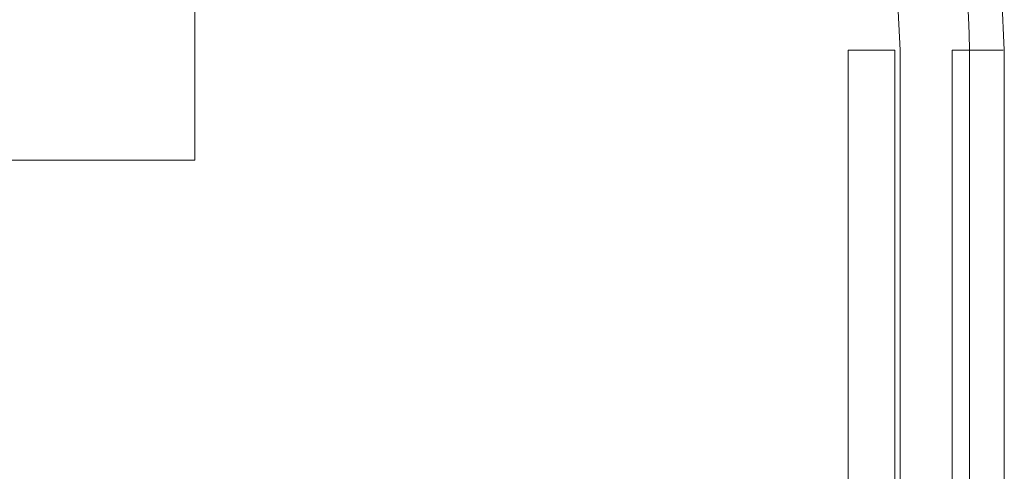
# Model space of a CAD drawing. Header units: inches. Extents: x 0.2 to 10.8, y 0.2 to 8.2.
# Tile 87 of 146: x 3.056 to 3.1305, y 7.2115 to 7.2457. Entities that reach past the tile are written whole.
import ezdxf

# ---------------------------------------------------------------- set-up
doc = ezdxf.new("R2010")
doc.units = ezdxf.units.IN
doc.header["$MEASUREMENT"] = 0
doc.linetypes.add('HIDDEN', pattern=[0.07500000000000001, 0.05, -0.025])
doc.layers.add('DIMENSIONS', color=140, linetype='Continuous')
doc.styles.add('SLDTEXTSTYLE0', font='TXT', dxfattribs={"width": 0.7})
doc.dimstyles.new('SLDDIMSTYLE1', dxfattribs={"dimtxt": 0.0849609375, "dimasz": 0.13, "dimexe": 0, "dimexo": 0.0625, "dimgap": 0.021240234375, "dimtad": 0, "dimtih": 1, "dimtoh": 1, "dimlfac": 15, "dimrnd": 1e-09, "dimzin": 12, "dimdsep": 46, "dimtxsty": 'SLDTEXTSTYLE0', "dimsah": 1, "dimcen": 0.09, "dimadec": 0, "dimazin": 3, "dimtfac": 1, "dimtmove": 0, "dimatfit": 0, "dimfxl": 0, "dimfrac": 2, "dimtolj": 1, "dimtzin": 12, "dimarcsym": 0})

# ---------------------------------------------------------------- blocks, each defined once
blk = doc.blocks.new('_D_2')
at = {"layer": 'DIMENSIONS'}
for p, q in [((2.841455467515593, 7.29063177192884), (2.841455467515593, 7.54063177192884)), ((3.033232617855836, 7.29063177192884), (2.716455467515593, 7.29063177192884)), ((2.995250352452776, 7.162587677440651), (2.716455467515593, 7.162587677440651)), ((2.841455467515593, 6.797025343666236), (2.841455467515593, 7.162587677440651)), ((2.306769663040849, 6.797025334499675), (2.278239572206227, 6.797025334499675)), ((2.278239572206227, 6.797025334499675), (2.278239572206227, 6.661994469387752)), ((2.55923881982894, 6.797025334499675), (2.587768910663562, 6.797025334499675)), ((2.587768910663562, 6.797025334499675), (2.587768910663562, 6.661994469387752)), ((2.712411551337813, 6.797025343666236), (2.841455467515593, 6.797025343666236)), ((2.278239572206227, 6.661994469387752), (2.306769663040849, 6.661994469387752)), ((2.587768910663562, 6.661994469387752), (2.55923881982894, 6.661994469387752))]:
    blk.add_line(p, q, dxfattribs=at)
for points in [[(2.841455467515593, 7.29063177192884), (2.861455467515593, 7.42063177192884), (2.821455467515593, 7.42063177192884)], [(2.841455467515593, 7.162587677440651), (2.821455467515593, 7.032587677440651), (2.861455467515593, 7.032587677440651)]]:
    blk.add_solid(points, dxfattribs=at)
at = {"layer": 'DIMENSIONS', "char_height": 0.08333333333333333, "attachment_point": 1, "style": 'SLDTEXTSTYLE0'}
for s, insert in [('1.92', (2.30676967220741, 6.923467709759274)), ('48.8', (2.306769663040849, 6.769416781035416))]:
    blk.add_mtext(s, dxfattribs=dict(at, insert=insert))

msp = doc.modelspace()

# ---------------------------------------------------------------- linework, layer by layer
at = {"color": 7, "linetype": 'HIDDEN', "lineweight": 18}
for p, q in [((3.069256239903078, 7.235054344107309), (3.069256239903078, 7.251721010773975)), ((3.11866920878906, 7.243387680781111), (3.11866920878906, 7.146274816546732)), ((3.122209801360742, 7.146274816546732), (3.122209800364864, 7.24338767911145)), ((3.122209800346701, 7.243387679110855), (3.12220980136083, 7.146274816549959)), ((3.122209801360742, 7.146274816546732), (3.122209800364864, 7.24338767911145)), ((3.122209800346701, 7.243387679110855), (3.12220980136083, 7.146274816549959)), ((3.122209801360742, 7.146274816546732), (3.122209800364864, 7.24338767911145)), ((3.122209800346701, 7.243387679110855), (3.12220980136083, 7.146274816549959)), ((3.122209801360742, 7.146274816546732), (3.122209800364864, 7.243387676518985)), ((3.122209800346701, 7.2433876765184), (3.12220980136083, 7.146274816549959)), ((3.122209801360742, 7.146274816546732), (3.122209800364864, 7.243387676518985)), ((3.122209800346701, 7.2433876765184), (3.12220980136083, 7.146274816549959)), ((3.122209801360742, 7.146274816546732), (3.122209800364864, 7.243387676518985)), ((3.122209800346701, 7.2433876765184), (3.12220980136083, 7.146274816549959)), ((3.122602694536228, 7.243387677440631), (3.122602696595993, 7.146274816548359)), ((3.122602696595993, 7.199818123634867), (3.122602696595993, 7.243387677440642)), ((3.126539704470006, 7.243387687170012), (3.126539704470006, 7.146274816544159)), ((3.127847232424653, 7.243387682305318), (3.127847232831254, 7.146274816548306)), ((3.127847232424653, 7.243387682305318), (3.127847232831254, 7.146274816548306)), ((3.127847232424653, 7.243387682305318), (3.127847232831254, 7.146274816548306)), ((3.127847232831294, 7.146274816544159), (3.127847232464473, 7.243387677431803)), ((3.127847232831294, 7.146274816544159), (3.127847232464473, 7.243387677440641)), ((3.127847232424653, 7.243387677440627), (3.127847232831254, 7.146274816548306)), ((3.127847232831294, 7.146274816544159), (3.127847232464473, 7.243387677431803)), ((3.127847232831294, 7.146274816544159), (3.127847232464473, 7.243387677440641)), ((3.127847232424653, 7.243387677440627), (3.127847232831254, 7.146274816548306)), ((3.127847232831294, 7.146274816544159), (3.127847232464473, 7.243387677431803)), ((3.127847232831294, 7.146274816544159), (3.127847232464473, 7.243387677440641)), ((3.127847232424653, 7.243387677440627), (3.127847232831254, 7.146274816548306)), ((3.130476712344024, 7.243387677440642), (3.130476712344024, 7.199818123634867)), ((3.029672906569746, 7.235054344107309), (3.069256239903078, 7.235054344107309))]:
    msp.add_line(p, q, dxfattribs=at)
for centre, radius, start, end in [((3.083232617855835, 7.243387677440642), 0.04724409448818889, 0, 180), ((3.083232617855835, 7.243387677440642), 0.03937007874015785, 0, 180), ((3.042287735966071, 7.204017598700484), 0.01469816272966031, 180, 104.9999999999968)]:
    msp.add_arc(centre, radius, start, end, dxfattribs=at)
for points, knots in [([(3.127847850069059, 7.243387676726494), (3.127855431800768, 7.250003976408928), (3.125232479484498, 7.26153391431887), (3.115090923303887, 7.276032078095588), (3.100960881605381, 7.285622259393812), (3.083232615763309, 7.289191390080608), (3.065504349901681, 7.285622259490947), (3.05137430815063, 7.276032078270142), (3.041232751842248, 7.261533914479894), (3.038609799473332, 7.250003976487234), (3.038617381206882, 7.243387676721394)], [4.71241410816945, 4.71241410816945, 4.71241410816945, 4.71241410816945, 5.15721612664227, 5.4883921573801, 5.8858033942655, 6.2832146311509, 6.68062586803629, 7.07803710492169, 7.40921313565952, 7.854015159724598, 7.854015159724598, 7.854015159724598, 7.854015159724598]), ([(3.127847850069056, 7.243387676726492), (3.127855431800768, 7.250003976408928), (3.125232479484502, 7.261533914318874), (3.115090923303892, 7.276032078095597), (3.100960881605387, 7.285622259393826), (3.083232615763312, 7.289191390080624), (3.065504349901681, 7.285622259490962), (3.051374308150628, 7.276032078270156), (3.041232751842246, 7.261533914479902), (3.038609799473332, 7.250003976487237), (3.038617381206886, 7.243387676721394)], [4.71241410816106, 4.71241410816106, 4.71241410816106, 4.71241410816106, 5.15721612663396, 5.48839215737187, 5.88580339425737, 6.28321463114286, 6.68062586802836, 7.07803710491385, 7.40921313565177, 7.854015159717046, 7.854015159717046, 7.854015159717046, 7.854015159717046]), ([(3.127847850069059, 7.243387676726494), (3.127855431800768, 7.250003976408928), (3.125232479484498, 7.26153391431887), (3.115090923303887, 7.276032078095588), (3.100960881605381, 7.285622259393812), (3.083232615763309, 7.289191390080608), (3.065504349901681, 7.285622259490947), (3.05137430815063, 7.276032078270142), (3.041232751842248, 7.261533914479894), (3.038609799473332, 7.250003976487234), (3.038617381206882, 7.243387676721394)], [4.71241410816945, 4.71241410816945, 4.71241410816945, 4.71241410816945, 5.15721612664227, 5.4883921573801, 5.8858033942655, 6.2832146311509, 6.68062586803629, 7.07803710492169, 7.40921313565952, 7.854015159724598, 7.854015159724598, 7.854015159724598, 7.854015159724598]), ([(3.127847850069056, 7.243387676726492), (3.127855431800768, 7.250003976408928), (3.125232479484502, 7.261533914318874), (3.115090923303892, 7.276032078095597), (3.100960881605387, 7.285622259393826), (3.083232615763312, 7.289191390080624), (3.065504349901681, 7.285622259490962), (3.051374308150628, 7.276032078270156), (3.041232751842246, 7.261533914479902), (3.038609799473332, 7.250003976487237), (3.038617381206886, 7.243387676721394)], [4.71241410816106, 4.71241410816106, 4.71241410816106, 4.71241410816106, 5.15721612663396, 5.48839215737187, 5.88580339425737, 6.28321463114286, 6.68062586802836, 7.07803710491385, 7.40921313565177, 7.854015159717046, 7.854015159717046, 7.854015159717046, 7.854015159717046]), ([(3.127847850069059, 7.243387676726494), (3.127855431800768, 7.250003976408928), (3.125232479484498, 7.26153391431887), (3.115090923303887, 7.276032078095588), (3.100960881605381, 7.285622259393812), (3.083232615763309, 7.289191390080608), (3.065504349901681, 7.285622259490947), (3.05137430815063, 7.276032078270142), (3.041232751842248, 7.261533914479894), (3.038609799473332, 7.250003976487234), (3.038617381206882, 7.243387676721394)], [4.71241410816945, 4.71241410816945, 4.71241410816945, 4.71241410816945, 5.15721612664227, 5.4883921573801, 5.8858033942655, 6.2832146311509, 6.68062586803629, 7.07803710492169, 7.40921313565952, 7.854015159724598, 7.854015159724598, 7.854015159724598, 7.854015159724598]), ([(3.127847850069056, 7.243387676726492), (3.127855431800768, 7.250003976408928), (3.125232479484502, 7.261533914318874), (3.115090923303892, 7.276032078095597), (3.100960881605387, 7.285622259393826), (3.083232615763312, 7.289191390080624), (3.065504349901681, 7.285622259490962), (3.051374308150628, 7.276032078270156), (3.041232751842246, 7.261533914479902), (3.038609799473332, 7.250003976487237), (3.038617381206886, 7.243387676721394)], [4.71241410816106, 4.71241410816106, 4.71241410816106, 4.71241410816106, 5.15721612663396, 5.48839215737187, 5.88580339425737, 6.28321463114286, 6.68062586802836, 7.07803710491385, 7.40921313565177, 7.854015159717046, 7.854015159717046, 7.854015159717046, 7.854015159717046]), ([(3.038617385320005, 7.2433876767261), (3.03860980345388, 7.250003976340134), (3.04123275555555, 7.261533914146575), (3.051374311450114, 7.276032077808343), (3.065504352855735, 7.285622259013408), (3.083232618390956, 7.289191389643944), (3.100960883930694, 7.285622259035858), (3.11509092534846, 7.276032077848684), (3.125232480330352, 7.261533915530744), (3.127855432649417, 7.250003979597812), (3.127847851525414, 7.243387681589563)], [4.712364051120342, 4.712364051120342, 4.712364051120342, 4.712364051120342, 5.15716607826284, 5.488342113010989, 5.885753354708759, 6.28316459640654, 6.68057583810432, 7.077987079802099, 7.40916311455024, 7.85396503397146, 7.85396503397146, 7.85396503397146, 7.85396503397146]), ([(3.038617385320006, 7.243387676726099), (3.038609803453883, 7.25000397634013), (3.041232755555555, 7.261533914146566), (3.051374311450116, 7.276032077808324), (3.065504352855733, 7.285622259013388), (3.083232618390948, 7.289191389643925), (3.100960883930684, 7.285622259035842), (3.115090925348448, 7.276032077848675), (3.125232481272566, 7.261533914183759), (3.127855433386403, 7.250003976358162), (3.127847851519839, 7.243387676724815)], [4.712364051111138, 4.712364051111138, 4.712364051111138, 4.712364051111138, 5.157166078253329, 5.4883421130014, 5.88575335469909, 6.28316459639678, 6.680575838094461, 7.07798707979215, 7.409163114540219, 7.853965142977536, 7.853965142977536, 7.853965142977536, 7.853965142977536]), ([(3.038617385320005, 7.2433876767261), (3.03860980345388, 7.250003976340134), (3.04123275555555, 7.261533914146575), (3.051374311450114, 7.276032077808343), (3.065504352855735, 7.285622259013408), (3.083232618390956, 7.289191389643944), (3.100960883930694, 7.285622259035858), (3.11509092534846, 7.276032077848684), (3.125232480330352, 7.261533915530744), (3.127855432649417, 7.250003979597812), (3.127847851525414, 7.243387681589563)], [4.712364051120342, 4.712364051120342, 4.712364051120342, 4.712364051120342, 5.15716607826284, 5.488342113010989, 5.885753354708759, 6.28316459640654, 6.68057583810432, 7.077987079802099, 7.40916311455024, 7.85396503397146, 7.85396503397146, 7.85396503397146, 7.85396503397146]), ([(3.038617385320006, 7.243387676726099), (3.038609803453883, 7.25000397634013), (3.041232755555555, 7.261533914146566), (3.051374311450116, 7.276032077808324), (3.065504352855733, 7.285622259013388), (3.083232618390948, 7.289191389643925), (3.100960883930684, 7.285622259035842), (3.115090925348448, 7.276032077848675), (3.125232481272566, 7.261533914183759), (3.127855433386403, 7.250003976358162), (3.127847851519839, 7.243387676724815)], [4.712364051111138, 4.712364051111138, 4.712364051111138, 4.712364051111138, 5.157166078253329, 5.4883421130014, 5.88575335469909, 6.28316459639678, 6.680575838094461, 7.07798707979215, 7.409163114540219, 7.853965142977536, 7.853965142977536, 7.853965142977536, 7.853965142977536]), ([(3.038617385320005, 7.2433876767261), (3.03860980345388, 7.250003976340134), (3.04123275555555, 7.261533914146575), (3.051374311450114, 7.276032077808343), (3.065504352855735, 7.285622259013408), (3.083232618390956, 7.289191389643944), (3.100960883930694, 7.285622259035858), (3.11509092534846, 7.276032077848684), (3.125232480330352, 7.261533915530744), (3.127855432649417, 7.250003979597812), (3.127847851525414, 7.243387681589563)], [4.712364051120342, 4.712364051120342, 4.712364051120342, 4.712364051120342, 5.15716607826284, 5.488342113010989, 5.885753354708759, 6.28316459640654, 6.68057583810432, 7.077987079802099, 7.40916311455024, 7.85396503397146, 7.85396503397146, 7.85396503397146, 7.85396503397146]), ([(3.038617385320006, 7.243387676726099), (3.038609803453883, 7.25000397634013), (3.041232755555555, 7.261533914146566), (3.051374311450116, 7.276032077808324), (3.065504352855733, 7.285622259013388), (3.083232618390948, 7.289191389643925), (3.100960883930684, 7.285622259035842), (3.115090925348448, 7.276032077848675), (3.125232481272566, 7.261533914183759), (3.127855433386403, 7.250003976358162), (3.127847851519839, 7.243387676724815)], [4.712364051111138, 4.712364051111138, 4.712364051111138, 4.712364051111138, 5.157166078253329, 5.4883421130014, 5.88575335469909, 6.28316459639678, 6.680575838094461, 7.07798707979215, 7.409163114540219, 7.853965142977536, 7.853965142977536, 7.853965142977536, 7.853965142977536]), ([(3.040023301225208, 7.24337674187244), (3.040226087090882, 7.246866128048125), (3.04062764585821, 7.253775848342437), (3.044330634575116, 7.263176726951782), (3.049410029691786, 7.270911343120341), (3.055245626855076, 7.276730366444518), (3.06115355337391, 7.28083838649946), (3.066692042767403, 7.283545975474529), (3.071723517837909, 7.285229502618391), (3.076735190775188, 7.286303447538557), (3.082371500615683, 7.286834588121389), (3.089098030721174, 7.286497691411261), (3.096758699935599, 7.284812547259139), (3.10497270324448, 7.281237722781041), (3.113124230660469, 7.275319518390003), (3.118982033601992, 7.268335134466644), (3.122726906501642, 7.2615149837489), (3.124910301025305, 7.255658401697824), (3.126311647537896, 7.249541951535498), (3.126428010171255, 7.245376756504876), (3.126483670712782, 7.243384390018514)], [0, 0, 0, 0, 0.07677256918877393, 0.1520258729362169, 0.2197932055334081, 0.2800518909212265, 0.3328038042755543, 0.3780288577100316, 0.4157324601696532, 0.4497021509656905, 0.4910227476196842, 0.5404034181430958, 0.5978448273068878, 0.6633181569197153, 0.7368401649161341, 0.818384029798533, 0.862263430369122, 0.9081569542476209, 0.9560680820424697, 0.9999999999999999, 0.9999999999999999, 0.9999999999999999, 0.9999999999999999]), ([(3.04779603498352, 7.243387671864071), (3.048024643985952, 7.246444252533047), (3.048461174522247, 7.252280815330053), (3.051662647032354, 7.26008720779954), (3.055895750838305, 7.26631371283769), (3.060707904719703, 7.270979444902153), (3.065556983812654, 7.274257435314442), (3.070088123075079, 7.276404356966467), (3.074195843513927, 7.277726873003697), (3.078281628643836, 7.278556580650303), (3.082870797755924, 7.278942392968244), (3.088339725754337, 7.278617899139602), (3.094559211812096, 7.277195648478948), (3.101219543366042, 7.274241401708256), (3.107819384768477, 7.269386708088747), (3.113653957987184, 7.262390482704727), (3.117009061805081, 7.25494014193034), (3.1185212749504, 7.248171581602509), (3.118615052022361, 7.244561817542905), (3.118662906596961, 7.24271974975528)], [0, 0, 0, 0, 0.0817920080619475, 0.1561824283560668, 0.2231699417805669, 0.28273253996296, 0.3348719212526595, 0.3795686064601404, 0.4168277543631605, 0.4504063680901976, 0.4912536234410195, 0.5400648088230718, 0.5968404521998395, 0.6615526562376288, 0.7342174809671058, 0.8148089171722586, 0.9033104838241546, 0.9506592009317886, 0.9999999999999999, 0.9999999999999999, 0.9999999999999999, 0.9999999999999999]), ([(3.122209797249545, 7.243387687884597), (3.119957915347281, 7.243387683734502), (3.117382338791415, 7.243387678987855), (3.11995791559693, 7.243387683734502), (3.122209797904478, 7.243387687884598)], [0.02713175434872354, 0.02713175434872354, 0.02713175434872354, 0.02713175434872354, 0.499999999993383, 0.9728682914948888, 0.9728682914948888, 0.9728682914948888, 0.9728682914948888]), ([(3.122209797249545, 7.243387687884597), (3.119957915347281, 7.243387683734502), (3.117382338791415, 7.243387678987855), (3.11995791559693, 7.243387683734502), (3.122209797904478, 7.243387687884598)], [0.02713175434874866, 0.02713175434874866, 0.02713175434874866, 0.02713175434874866, 0.499999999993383, 0.9728682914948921, 0.9728682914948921, 0.9728682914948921, 0.9728682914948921]), ([(3.122209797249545, 7.243387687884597), (3.119957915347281, 7.243387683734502), (3.117382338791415, 7.243387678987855), (3.119957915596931, 7.243387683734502), (3.122209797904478, 7.243387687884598)], [0.02713175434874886, 0.02713175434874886, 0.02713175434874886, 0.02713175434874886, 0.499999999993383, 0.9728682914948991, 0.9728682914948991, 0.9728682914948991, 0.9728682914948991]), ([(3.13038956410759, 7.243387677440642), (3.130369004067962, 7.243387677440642), (3.130307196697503, 7.243387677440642), (3.129828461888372, 7.243387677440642), (3.129018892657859, 7.243387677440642), (3.128237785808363, 7.243387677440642), (3.127847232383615, 7.243387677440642)], [0, 0, 0, 0, 0.1424792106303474, 0.428319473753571, 0.7141597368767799, 1, 1, 1, 1]), ([(3.13038956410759, 7.243387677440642), (3.130369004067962, 7.243387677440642), (3.130307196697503, 7.243387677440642), (3.129828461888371, 7.243387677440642), (3.129018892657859, 7.243387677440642), (3.128237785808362, 7.243387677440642), (3.127847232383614, 7.243387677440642)], [0, 0, 0, 0, 0.1424792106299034, 0.4283194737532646, 0.7141597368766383, 1, 1, 1, 1]), ([(3.13038956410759, 7.243387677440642), (3.130369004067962, 7.243387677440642), (3.130307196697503, 7.243387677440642), (3.129828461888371, 7.243387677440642), (3.129018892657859, 7.243387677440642), (3.128237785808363, 7.243387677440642), (3.127847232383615, 7.243387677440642)], [0, 0, 0, 0, 0.1424792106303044, 0.4283194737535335, 0.714159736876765, 1, 1, 1, 1]), ([(3.13038956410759, 7.243387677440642), (3.130369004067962, 7.243387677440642), (3.130307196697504, 7.243387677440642), (3.129828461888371, 7.243387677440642), (3.129018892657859, 7.243387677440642), (3.128237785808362, 7.243387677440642), (3.127847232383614, 7.243387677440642)], [0, 0, 0, 0, 0.142479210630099, 0.4283194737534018, 0.7141597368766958, 1, 1, 1, 1]), ([(3.13038956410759, 7.243387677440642), (3.130369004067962, 7.243387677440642), (3.130307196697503, 7.243387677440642), (3.129828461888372, 7.243387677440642), (3.129018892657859, 7.243387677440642), (3.128237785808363, 7.243387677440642), (3.127847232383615, 7.243387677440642)], [0, 0, 0, 0, 0.1424792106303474, 0.428319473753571, 0.7141597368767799, 1, 1, 1, 1]), ([(3.13038956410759, 7.243387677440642), (3.130369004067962, 7.243387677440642), (3.130307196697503, 7.243387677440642), (3.129828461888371, 7.243387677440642), (3.129018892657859, 7.243387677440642), (3.128237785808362, 7.243387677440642), (3.127847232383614, 7.243387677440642)], [0, 0, 0, 0, 0.1424792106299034, 0.4283194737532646, 0.7141597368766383, 1, 1, 1, 1]), ([(3.130389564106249, 7.243387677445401), (3.130369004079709, 7.243387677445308), (3.130307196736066, 7.243387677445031), (3.129828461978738, 7.243387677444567), (3.129018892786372, 7.243387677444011), (3.12823778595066, 7.243387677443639), (3.127847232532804, 7.243387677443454)], [0, 0, 0, 0, 0.1424791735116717, 0.4283194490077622, 0.714159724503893, 1, 1, 1, 1]), ([(3.130389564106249, 7.243387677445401), (3.130369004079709, 7.243387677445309), (3.130307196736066, 7.243387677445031), (3.129828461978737, 7.243387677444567), (3.129018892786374, 7.243387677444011), (3.128237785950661, 7.243387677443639), (3.127847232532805, 7.243387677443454)], [0, 0, 0, 0, 0.1424791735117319, 0.4283194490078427, 0.7141597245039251, 1, 1, 1, 1]), ([(3.130389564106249, 7.243387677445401), (3.130369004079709, 7.243387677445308), (3.130307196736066, 7.243387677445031), (3.129828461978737, 7.243387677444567), (3.129018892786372, 7.243387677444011), (3.12823778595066, 7.243387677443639), (3.127847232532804, 7.243387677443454)], [0, 0, 0, 0, 0.1424791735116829, 0.4283194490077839, 0.7141597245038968, 1, 1, 1, 1]), ([(3.130389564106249, 7.243387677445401), (3.130369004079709, 7.243387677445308), (3.130307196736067, 7.243387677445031), (3.129828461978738, 7.243387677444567), (3.129018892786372, 7.243387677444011), (3.128237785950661, 7.243387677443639), (3.127847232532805, 7.243387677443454)], [0, 0, 0, 0, 0.1424791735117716, 0.428319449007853, 0.7141597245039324, 1, 1, 1, 1]), ([(3.130389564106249, 7.243387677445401), (3.130369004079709, 7.243387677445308), (3.130307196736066, 7.243387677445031), (3.129828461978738, 7.243387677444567), (3.129018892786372, 7.243387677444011), (3.12823778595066, 7.243387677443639), (3.127847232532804, 7.243387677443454)], [0, 0, 0, 0, 0.1424791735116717, 0.4283194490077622, 0.714159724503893, 1, 1, 1, 1]), ([(3.130389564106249, 7.243387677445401), (3.130369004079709, 7.243387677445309), (3.130307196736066, 7.243387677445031), (3.129828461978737, 7.243387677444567), (3.129018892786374, 7.243387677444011), (3.128237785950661, 7.243387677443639), (3.127847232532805, 7.243387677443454)], [0, 0, 0, 0, 0.1424791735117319, 0.4283194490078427, 0.7141597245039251, 1, 1, 1, 1])]:
    msp.add_open_spline(points, degree=3, knots=knots, dxfattribs=at)
for points in [[(3.122209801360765, 7.243387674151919), (3.119975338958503, 7.243387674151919), (3.117363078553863, 7.243387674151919), (3.119975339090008, 7.243387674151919), (3.12220980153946, 7.243387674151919)], [(3.122209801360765, 7.243387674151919), (3.119975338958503, 7.243387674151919), (3.117363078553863, 7.243387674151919), (3.119975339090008, 7.243387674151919), (3.12220980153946, 7.243387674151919)], [(3.122209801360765, 7.243387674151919), (3.119975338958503, 7.243387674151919), (3.117363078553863, 7.243387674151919), (3.119975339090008, 7.243387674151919), (3.12220980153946, 7.243387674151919)], [(3.127847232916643, 7.243387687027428), (3.127027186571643, 7.243387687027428), (3.12653970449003, 7.243387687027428), (3.126539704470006, 7.243387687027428)], [(3.127847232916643, 7.243387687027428), (3.127027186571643, 7.243387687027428), (3.12653970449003, 7.243387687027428), (3.126539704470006, 7.243387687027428)], [(3.127847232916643, 7.243387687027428), (3.127027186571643, 7.243387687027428), (3.12653970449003, 7.243387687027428), (3.126539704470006, 7.243387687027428)], [(3.126539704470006, 7.243387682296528), (3.126539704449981, 7.243387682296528), (3.127027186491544, 7.243387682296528), (3.12784723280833, 7.243387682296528)], [(3.126539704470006, 7.243387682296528), (3.126539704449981, 7.243387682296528), (3.127027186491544, 7.243387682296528), (3.12784723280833, 7.243387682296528)], [(3.126539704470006, 7.243387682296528), (3.126539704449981, 7.243387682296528), (3.127027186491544, 7.243387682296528), (3.12784723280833, 7.243387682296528)], [(3.126540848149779, 7.243387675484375), (3.126540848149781, 7.243387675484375), (3.127027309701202, 7.243387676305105), (3.127847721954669, 7.243387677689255)], [(3.127847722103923, 7.243387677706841), (3.127027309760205, 7.243387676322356), (3.126540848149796, 7.243387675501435), (3.126540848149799, 7.243387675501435)], [(3.126540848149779, 7.243387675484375), (3.126540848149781, 7.243387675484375), (3.127027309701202, 7.243387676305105), (3.127847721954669, 7.243387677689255)], [(3.127847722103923, 7.243387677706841), (3.127027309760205, 7.243387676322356), (3.126540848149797, 7.243387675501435), (3.126540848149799, 7.243387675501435)], [(3.126540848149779, 7.243387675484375), (3.126540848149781, 7.243387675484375), (3.127027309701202, 7.243387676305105), (3.127847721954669, 7.243387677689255)], [(3.127847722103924, 7.243387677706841), (3.127027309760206, 7.243387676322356), (3.126540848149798, 7.243387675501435), (3.126540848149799, 7.243387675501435)]]:
    msp.add_open_spline(points, degree=3, dxfattribs=at)

# ---------------------------------------------------------------- dimensions: what is measured, and where the dimension line sits
at = {"layer": 'DIMENSIONS'}
dim = msp.add_linear_dim(base=(2.841455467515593, 7.162587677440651), p1=(3.083232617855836, 7.29063177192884), p2=(3.045250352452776, 7.162587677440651), angle=90.0000000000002, dimstyle='SLDDIMSTYLE1', dxfattribs=at)
dim.commit()
dim.dimension.update_dxf_attribs({"geometry": '_D_2', "text_midpoint": (2.841455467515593, 6.797025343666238), "dimtype": 160})

doc.saveas('drawing.dxf')
